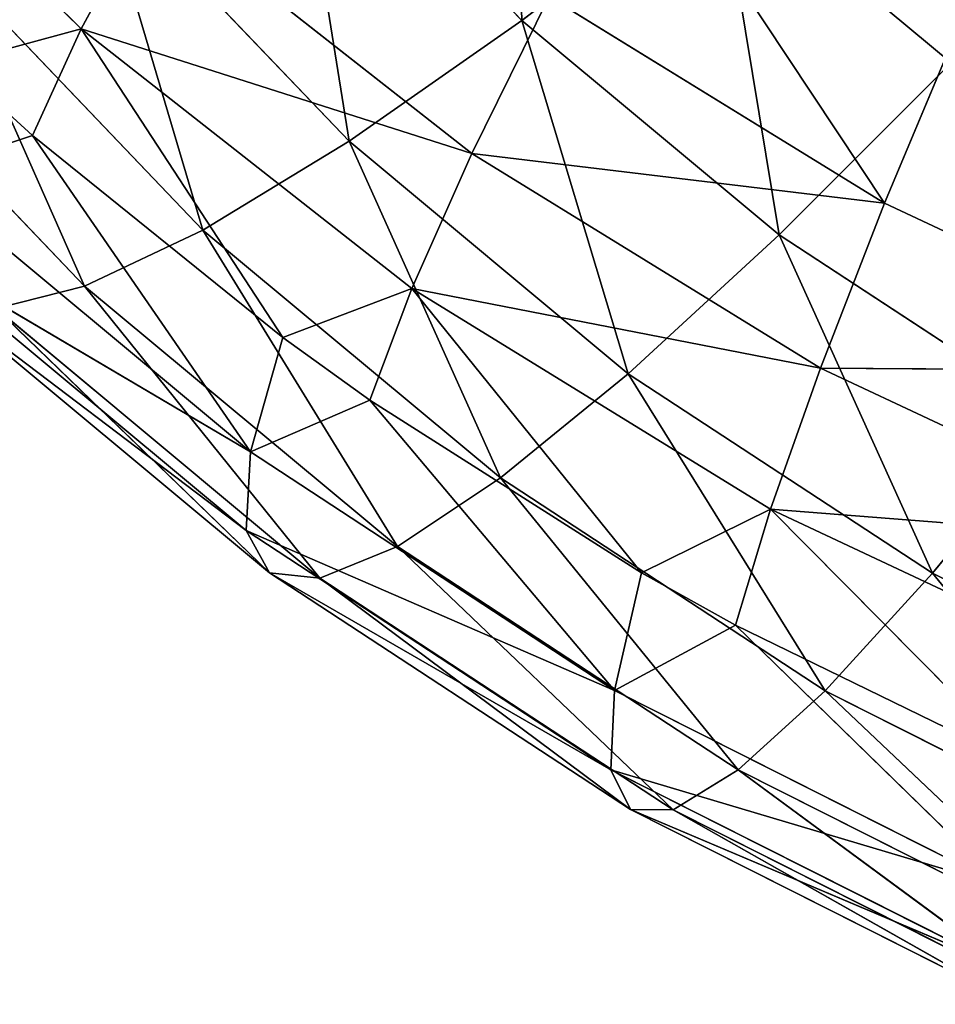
# Model space of a CAD drawing. Header units: millimetres. Extents: x 237 to 401, y 0 to 141.
# Tile 178 of 256: x 302.86 to 308.82, y 61.01 to 67.43. Entities that reach past the tile are written whole.
import ezdxf

# ---------------------------------------------------------------- set-up
doc = ezdxf.new("R2010")
doc.units = ezdxf.units.MM
doc.header["$LTSCALE"] = 25.4
doc.layers.get('0').update_dxf_attribs({"true_color": 0xff5454})

# ---------------------------------------------------------------- blocks, each defined once
blk = doc.blocks.new('VELERO-I-8042-8043.STL')
at = {"color": 7, "true_color": 0xffffff}
for p, q in [((70.1259, 133.2658, 73.2914), (70.0521, 135.725, 70.8866)), ((70.1259, 133.2658, 73.2914), (70.0521, 135.725, 70.8866)), ((70.1259, 133.2658, 73.2914), (71.4089, 135.4744, 72.3074)), ((70.1259, 133.2658, 73.2914), (71.4089, 135.4744, 72.3074)), ((71.8008, 133.0199, 74.686), (71.4089, 135.4744, 72.3074)), ((71.8008, 133.0199, 74.686), (71.4089, 135.4744, 72.3074)), ((72.9212, 135.2524, 73.5667), (71.4089, 135.4744, 72.3074)), ((72.9212, 135.2524, 73.5667), (71.4089, 135.4744, 72.3074)), ((72.9212, 135.2524, 73.5667), (71.8008, 133.0199, 74.686)), ((72.9212, 135.2524, 73.5667), (71.8008, 133.0199, 74.686)), ((69.0015, 130.8973, 74.0775), (68.6233, 133.5433, 71.7179)), ((69.0015, 130.8973, 74.0775), (68.6233, 133.5433, 71.7179)), ((70.1259, 133.2658, 73.2914), (68.6233, 133.5433, 71.7179)), ((70.1259, 133.2658, 73.2914), (68.6233, 133.5433, 71.7179)), ((69.0015, 130.8973, 74.0775), (70.1259, 133.2658, 73.2914)), ((69.0015, 130.8973, 74.0775), (70.1259, 133.2658, 73.2914)), ((70.8188, 130.6305, 75.5908), (70.1259, 133.2658, 73.2914)), ((70.8188, 130.6305, 75.5908), (70.1259, 133.2658, 73.2914)), ((71.8008, 133.0199, 74.686), (70.1259, 133.2658, 73.2914)), ((71.8008, 133.0199, 74.686), (70.1259, 133.2658, 73.2914)), ((71.8008, 133.0199, 74.686), (70.8188, 130.6305, 75.5908)), ((71.8008, 133.0199, 74.686), (70.8188, 130.6305, 75.5908)), ((72.7996, 130.4014, 76.8901), (71.8008, 133.0199, 74.686)), ((72.7996, 130.4014, 76.8901), (71.8008, 133.0199, 74.686)), ((73.6263, 132.8088, 75.8835), (71.8008, 133.0199, 74.686)), ((73.6263, 132.8088, 75.8835), (71.8008, 133.0199, 74.686)), ((73.6263, 132.8088, 75.8835), (72.7996, 130.4014, 76.8901)), ((73.6263, 132.8088, 75.8835), (72.7996, 130.4014, 76.8901)), ((68.049, 128.3974, 74.6564), (67.3711, 131.1984, 72.3702)), ((68.049, 128.3974, 74.6564), (67.3711, 131.1984, 72.3702)), ((69.0015, 130.8973, 74.0775), (67.3711, 131.1984, 72.3702)), ((69.0015, 130.8973, 74.0775), (67.3711, 131.1984, 72.3702)), ((68.049, 128.3974, 74.6564), (69.0015, 130.8973, 74.0775)), ((68.049, 128.3974, 74.6564), (69.0015, 130.8973, 74.0775)), ((69.987, 128.1128, 76.2701), (69.0015, 130.8973, 74.0775)), ((69.987, 128.1128, 76.2701), (69.0015, 130.8973, 74.0775)), ((70.8188, 130.6305, 75.5908), (69.0015, 130.8973, 74.0775)), ((70.8188, 130.6305, 75.5908), (69.0015, 130.8973, 74.0775)), ((70.8188, 130.6305, 75.5908), (69.987, 128.1128, 76.2701)), ((70.8188, 130.6305, 75.5908), (69.987, 128.1128, 76.2701)), ((72.0993, 127.8685, 77.6558), (70.8188, 130.6305, 75.5908)), ((72.0993, 127.8685, 77.6558), (70.8188, 130.6305, 75.5908)), ((72.7996, 130.4014, 76.8901), (70.8188, 130.6305, 75.5908)), ((72.7996, 130.4014, 76.8901), (70.8188, 130.6305, 75.5908)), ((72.7996, 130.4014, 76.8901), (72.0993, 127.8685, 77.6558)), ((72.7996, 130.4014, 76.8901), (72.0993, 127.8685, 77.6558)), ((74.3581, 127.6676, 78.7952), (72.7996, 130.4014, 76.8901)), ((74.3581, 127.6676, 78.7952), (72.7996, 130.4014, 76.8901)), ((74.9177, 130.213, 77.9586), (72.7996, 130.4014, 76.8901)), ((74.9177, 130.213, 77.9586), (72.7996, 130.4014, 76.8901)), ((67.2798, 125.7959, 75.0211), (66.3103, 128.7184, 72.8357)), ((67.2798, 125.7959, 75.0211), (66.3103, 128.7184, 72.8357)), ((68.049, 128.3974, 74.6564), (66.3103, 128.7184, 72.8357)), ((68.049, 128.3974, 74.6564), (66.3103, 128.7184, 72.8357)), ((67.2798, 125.7959, 75.0211), (68.049, 128.3974, 74.6564)), ((67.2798, 125.7959, 75.0211), (68.049, 128.3974, 74.6564)), ((69.3153, 125.4971, 76.716), (68.049, 128.3974, 74.6564)), ((69.3153, 125.4971, 76.716), (68.049, 128.3974, 74.6564)), ((69.987, 128.1128, 76.2701), (68.049, 128.3974, 74.6564)), ((69.987, 128.1128, 76.2701), (68.049, 128.3974, 74.6564)), ((69.987, 128.1128, 76.2701), (69.3153, 125.4971, 76.716)), ((69.987, 128.1128, 76.2701), (69.3153, 125.4971, 76.716)), ((71.5338, 125.2405, 78.1712), (69.987, 128.1128, 76.2701)), ((71.5338, 125.2405, 78.1712), (69.987, 128.1128, 76.2701)), ((72.0993, 127.8685, 77.6558), (69.987, 128.1128, 76.2701)), ((72.0993, 127.8685, 77.6558), (69.987, 128.1128, 76.2701)), ((72.0993, 127.8685, 77.6558), (71.5338, 125.2405, 78.1712)), ((72.0993, 127.8685, 77.6558), (71.5338, 125.2405, 78.1712)), ((73.9062, 125.0294, 79.368), (72.0993, 127.8685, 77.6558)), ((73.9062, 125.0294, 79.368), (72.0993, 127.8685, 77.6558)), ((74.3581, 127.6676, 78.7952), (72.0993, 127.8685, 77.6558)), ((74.3581, 127.6676, 78.7952), (72.0993, 127.8685, 77.6558)), ((67.2798, 125.7959, 75.0211), (65.4537, 126.1331, 73.1088)), ((67.2798, 125.7959, 75.0211), (65.4537, 126.1331, 73.1088)), ((66.7033, 123.1241, 75.1672), (67.2798, 125.7959, 75.0211)), ((66.7033, 123.1241, 75.1672), (67.2798, 125.7959, 75.0211)), ((68.8118, 122.8146, 76.9229), (67.2798, 125.7959, 75.0211)), ((68.8118, 122.8146, 76.9229), (67.2798, 125.7959, 75.0211)), ((69.3153, 125.4971, 76.716), (67.2798, 125.7959, 75.0211)), ((69.3153, 125.4971, 76.716), (67.2798, 125.7959, 75.0211)), ((69.3153, 125.4971, 76.716), (68.8118, 122.8146, 76.9229)), ((69.3153, 125.4971, 76.716), (68.8118, 122.8146, 76.9229)), ((71.1099, 122.5488, 78.4304), (69.3153, 125.4971, 76.716)), ((71.1099, 122.5488, 78.4304), (69.3153, 125.4971, 76.716)), ((71.5338, 125.2405, 78.1712), (69.3153, 125.4971, 76.716)), ((71.5338, 125.2405, 78.1712), (69.3153, 125.4971, 76.716)), ((71.5338, 125.2405, 78.1712), (71.1099, 122.5488, 78.4304)), ((71.5338, 125.2405, 78.1712), (71.1099, 122.5488, 78.4304)), ((73.5674, 122.3302, 79.6701), (71.5338, 125.2405, 78.1712)), ((73.5674, 122.3302, 79.6701), (71.5338, 125.2405, 78.1712)), ((73.9062, 125.0294, 79.368), (71.5338, 125.2405, 78.1712)), ((73.9062, 125.0294, 79.368), (71.5338, 125.2405, 78.1712)), ((68.4826, 120.0975, 76.8884), (66.7033, 123.1241, 75.1672)), ((68.4826, 120.0975, 76.8884), (66.7033, 123.1241, 75.1672)), ((68.8118, 122.8146, 76.9229), (66.7033, 123.1241, 75.1672)), ((68.8118, 122.8146, 76.9229), (66.7033, 123.1241, 75.1672)), ((68.8118, 122.8146, 76.9229), (68.4826, 120.0975, 76.8884)), ((68.8118, 122.8146, 76.9229), (68.4826, 120.0975, 76.8884)), ((70.8327, 119.8256, 78.4301), (68.8118, 122.8146, 76.9229)), ((70.8327, 119.8256, 78.4301), (68.8118, 122.8146, 76.9229)), ((71.1099, 122.5488, 78.4304), (68.8118, 122.8146, 76.9229)), ((71.1099, 122.5488, 78.4304), (68.8118, 122.8146, 76.9229)), ((71.1099, 122.5488, 78.4304), (70.8327, 119.8256, 78.4301)), ((71.1099, 122.5488, 78.4304), (70.8327, 119.8256, 78.4301)), ((73.3459, 119.6021, 79.6979), (71.1099, 122.5488, 78.4304)), ((73.3459, 119.6021, 79.6979), (71.1099, 122.5488, 78.4304)), ((73.5674, 122.3302, 79.6701), (71.1099, 122.5488, 78.4304)), ((73.5674, 122.3302, 79.6701), (71.1099, 122.5488, 78.4304)), ((68.3315, 117.3784, 76.613), (66.3262, 120.4141, 75.093)), ((68.3315, 117.3784, 76.613), (66.3262, 120.4141, 75.093)), ((68.4826, 120.0975, 76.8884), (66.3262, 120.4141, 75.093)), ((68.4826, 120.0975, 76.8884), (66.3262, 120.4141, 75.093)), ((68.4826, 120.0975, 76.8884), (68.3315, 117.3784, 76.613)), ((68.4826, 120.0975, 76.8884), (68.3315, 117.3784, 76.613)), ((70.7055, 117.1038, 78.1704), (68.4826, 120.0975, 76.8884)), ((70.7055, 117.1038, 78.1704), (68.4826, 120.0975, 76.8884)), ((70.8327, 119.8256, 78.4301), (68.4826, 120.0975, 76.8884)), ((70.8327, 119.8256, 78.4301), (68.4826, 120.0975, 76.8884)), ((70.8327, 119.8256, 78.4301), (70.7055, 117.1038, 78.1704)), ((70.8327, 119.8256, 78.4301), (70.7055, 117.1038, 78.1704)), ((73.2442, 116.878, 79.4511), (70.8327, 119.8256, 78.4301)), ((73.2442, 116.878, 79.4511), (70.8327, 119.8256, 78.4301)), ((73.3459, 119.6021, 79.6979), (70.8327, 119.8256, 78.4301)), ((73.3459, 119.6021, 79.6979), (70.8327, 119.8256, 78.4301)), ((68.3604, 114.6899, 76.1), (66.1532, 117.6982, 74.7993)), ((68.3604, 114.6899, 76.1), (66.1532, 117.6982, 74.7993)), ((68.3315, 117.3784, 76.613), (66.1532, 117.6982, 74.7993)), ((68.3315, 117.3784, 76.613), (66.1532, 117.6982, 74.7993)), ((70.7298, 114.4158, 77.6543), (68.3315, 117.3784, 76.613)), ((68.3315, 117.3784, 76.613), (68.3604, 114.6899, 76.1)), ((70.7298, 114.4158, 77.6543), (68.3315, 117.3784, 76.613)), ((70.7055, 117.1038, 78.1704), (68.3315, 117.3784, 76.613)), ((70.7055, 117.1038, 78.1704), (68.3315, 117.3784, 76.613)), ((68.3315, 117.3784, 76.613), (68.3604, 114.6899, 76.1)), ((73.2637, 114.1904, 78.9325), (70.7055, 117.1038, 78.1704)), ((70.7055, 117.1038, 78.1704), (70.7298, 114.4158, 77.6543)), ((73.2637, 114.1904, 78.9325), (70.7055, 117.1038, 78.1704)), ((73.2442, 116.878, 79.4511), (70.7055, 117.1038, 78.1704)), ((73.2442, 116.878, 79.4511), (70.7055, 117.1038, 78.1704)), ((70.7055, 117.1038, 78.1704), (70.7298, 114.4158, 77.6543)), ((66.9414, 112.2963, 74.0391), (66.1863, 115.0091, 74.2898)), ((66.9414, 112.2963, 74.0391), (66.1863, 115.0091, 74.2898)), ((68.3604, 114.6899, 76.1), (66.1863, 115.0091, 74.2898)), ((68.3604, 114.6899, 76.1), (66.1863, 115.0091, 74.2898)), ((68.3604, 114.6899, 76.1), (66.9414, 112.2963, 74.0391)), ((68.3604, 114.6899, 76.1), (66.9414, 112.2963, 74.0391)), ((68.5689, 112.0642, 75.3554), (68.3604, 114.6899, 76.1)), ((69.1361, 111.9923, 75.7631), (68.3604, 114.6899, 76.1)), ((68.5689, 112.0642, 75.3554), (68.3604, 114.6899, 76.1)), ((69.1361, 111.9923, 75.7631), (68.3604, 114.6899, 76.1)), ((70.7298, 114.4158, 77.6543), (68.3604, 114.6899, 76.1)), ((70.7298, 114.4158, 77.6543), (68.3604, 114.6899, 76.1)), ((70.7298, 114.4158, 77.6543), (69.1361, 111.9923, 75.7631)), ((70.7298, 114.4158, 77.6543), (69.1361, 111.9923, 75.7631)), ((70.9053, 111.7939, 76.8881), (70.7298, 114.4158, 77.6543)), ((71.516, 111.7337, 77.2294), (70.7298, 114.4158, 77.6543)), ((70.9053, 111.7939, 76.8881), (70.7298, 114.4158, 77.6543)), ((71.516, 111.7337, 77.2294), (70.7298, 114.4158, 77.6543)), ((73.2637, 114.1904, 78.9325), (70.7298, 114.4158, 77.6543)), ((73.2637, 114.1904, 78.9325), (70.7298, 114.4158, 77.6543)), ((73.2637, 114.1904, 78.9325), (71.516, 111.7337, 77.2294)), ((73.2637, 114.1904, 78.9325), (71.516, 111.7337, 77.2294)), ((66.4251, 112.3789, 73.5704), (66.9414, 112.2963, 74.0391)), ((66.4251, 112.3789, 73.5704), (66.9414, 112.2963, 74.0391)), ((66.4251, 112.3789, 73.5704), (67.2575, 110.393, 73.3451)), ((66.4251, 112.3789, 73.5704), (67.2575, 110.393, 73.3451)), ((66.9414, 112.2963, 74.0391), (68.5689, 112.0642, 75.3554)), ((66.9414, 112.2963, 74.0391), (68.5689, 112.0642, 75.3554)), ((66.9414, 112.2963, 74.0391), (67.2575, 110.393, 73.3451)), ((66.9414, 112.2963, 74.0391), (67.2575, 110.393, 73.3451)), ((68.5689, 112.0642, 75.3554), (67.2575, 110.393, 73.3451)), ((68.5689, 112.0642, 75.3554), (67.2575, 110.393, 73.3451)), ((68.5689, 112.0642, 75.3554), (69.1361, 111.9923, 75.7631)), ((68.5689, 112.0642, 75.3554), (69.1361, 111.9923, 75.7631)), ((68.5689, 112.0642, 75.3554), (69.4099, 110.0949, 75.0359)), ((68.5689, 112.0642, 75.3554), (69.4099, 110.0949, 75.0359)), ((69.1361, 111.9923, 75.7631), (70.9053, 111.7939, 76.8881)), ((69.1361, 111.9923, 75.7631), (70.9053, 111.7939, 76.8881)), ((69.1361, 111.9923, 75.7631), (69.4099, 110.0949, 75.0359)), ((69.1361, 111.9923, 75.7631), (69.4099, 110.0949, 75.0359)), ((70.9053, 111.7939, 76.8881), (69.4099, 110.0949, 75.0359)), ((70.9053, 111.7939, 76.8881), (69.4099, 110.0949, 75.0359)), ((70.9053, 111.7939, 76.8881), (71.516, 111.7337, 77.2294)), ((71.744, 109.8413, 76.4741), (70.9053, 111.7939, 76.8881)), ((70.9053, 111.7939, 76.8881), (71.516, 111.7337, 77.2294)), ((71.744, 109.8413, 76.4741), (70.9053, 111.7939, 76.8881)), ((71.516, 111.7337, 77.2294), (73.404, 111.5717, 78.1485)), ((71.516, 111.7337, 77.2294), (73.404, 111.5717, 78.1485)), ((71.516, 111.7337, 77.2294), (71.744, 109.8413, 76.4741)), ((71.516, 111.7337, 77.2294), (71.744, 109.8413, 76.4741)), ((73.404, 111.5717, 78.1485), (71.744, 109.8413, 76.4741)), ((73.404, 111.5717, 78.1485), (71.744, 109.8413, 76.4741)), ((65.3148, 110.7318, 71.4238), (67.2575, 110.393, 73.3451)), ((65.3148, 110.7318, 71.4238), (67.2575, 110.393, 73.3451)), ((67.2575, 110.393, 73.3451), (69.4099, 110.0949, 75.0359)), ((67.2575, 110.393, 73.3451), (69.4099, 110.0949, 75.0359)), ((67.2575, 110.393, 73.3451), (69.8002, 108.2841, 74.1569)), ((67.2575, 110.393, 73.3451), (69.8002, 108.2841, 74.1569)), ((67.2575, 110.393, 73.3451), (67.7081, 108.5739, 72.5135)), ((67.2575, 110.393, 73.3451), (67.7081, 108.5739, 72.5135)), ((69.4099, 110.0949, 75.0359), (71.744, 109.8413, 76.4741)), ((69.4099, 110.0949, 75.0359), (71.744, 109.8413, 76.4741)), ((69.4099, 110.0949, 75.0359), (72.0689, 108.0377, 75.5547)), ((69.4099, 110.0949, 75.0359), (72.0689, 108.0377, 75.5547)), ((69.4099, 110.0949, 75.0359), (69.8002, 108.2841, 74.1569)), ((69.4099, 110.0949, 75.0359), (69.8002, 108.2841, 74.1569)), ((71.744, 109.8413, 76.4741), (74.2293, 109.6356, 77.6408)), ((71.744, 109.8413, 76.4741), (74.2293, 109.6356, 77.6408)), ((71.744, 109.8413, 76.4741), (74.4847, 107.8377, 76.6888)), ((71.744, 109.8413, 76.4741), (74.4847, 107.8377, 76.6888)), ((71.744, 109.8413, 76.4741), (72.0689, 108.0377, 75.5547)), ((71.744, 109.8413, 76.4741), (72.0689, 108.0377, 75.5547)), ((67.7081, 108.5739, 72.5135), (69.8002, 108.2841, 74.1569)), ((67.7081, 108.5739, 72.5135), (69.8002, 108.2841, 74.1569)), ((69.8002, 108.2841, 74.1569), (72.0689, 108.0377, 75.5547)), ((69.8002, 108.2841, 74.1569), (72.0689, 108.0377, 75.5547)), ((69.8002, 108.2841, 74.1569), (72.4876, 106.3418, 74.4811)), ((69.8002, 108.2841, 74.1569), (72.4876, 106.3418, 74.4811)), ((69.8002, 108.2841, 74.1569), (70.3031, 106.5791, 73.1352)), ((69.8002, 108.2841, 74.1569), (70.3031, 106.5791, 73.1352)), ((72.0689, 108.0377, 75.5547), (74.4847, 107.8377, 76.6888)), ((72.0689, 108.0377, 75.5547), (74.4847, 107.8377, 76.6888)), ((72.0689, 108.0377, 75.5547), (74.8136, 106.1492, 75.5731)), ((72.0689, 108.0377, 75.5547), (74.8136, 106.1492, 75.5731)), ((72.0689, 108.0377, 75.5547), (72.4876, 106.3418, 74.4811)), ((72.0689, 108.0377, 75.5547), (72.4876, 106.3418, 74.4811)), ((70.3031, 106.5791, 73.1352), (72.4876, 106.3418, 74.4811)), ((70.3031, 106.5791, 73.1352), (72.4876, 106.3418, 74.4811)), ((70.7564, 105.0171, 71.8711), (72.4876, 106.3418, 74.4811)), ((70.7564, 105.0171, 71.8711), (72.4876, 106.3418, 74.4811)), ((72.4876, 106.3418, 74.4811), (74.8136, 106.1492, 75.5731)), ((72.9955, 104.7715, 73.2645), (72.4876, 106.3418, 74.4811)), ((72.9955, 104.7715, 73.2645), (72.4876, 106.3418, 74.4811)), ((72.4876, 106.3418, 74.4811), (74.8136, 106.1492, 75.5731))]:
    blk.add_line(p, q, dxfattribs=at)
mesh = blk.add_polyface(dxfattribs=at)
corners = [(72.9212, 135.2524, 73.5667), (72.8349, 137.4967, 71.1374), (71.4089, 135.4744, 72.3074)]
mesh.append_faces([[corners[k] for k in face] for face in [(0, 1, 2)]], dxfattribs={"color": 7})
mesh = blk.add_polyface(dxfattribs=at)
corners = [(70.1259, 133.2658, 73.2914), (70.0521, 135.725, 70.8866), (68.6233, 133.5433, 71.7179)]
mesh.append_faces([[corners[k] for k in face] for face in [(0, 1, 2)]], dxfattribs={"color": 7})
mesh = blk.add_polyface(dxfattribs=at)
corners = [(71.4089, 135.4744, 72.3074), (70.0521, 135.725, 70.8866), (70.1259, 133.2658, 73.2914)]
mesh.append_faces([[corners[k] for k in face] for face in [(0, 1, 2)]], dxfattribs={"color": 7})
mesh = blk.add_polyface(dxfattribs=at)
corners = [(71.8008, 133.0199, 74.686), (71.4089, 135.4744, 72.3074), (70.1259, 133.2658, 73.2914)]
mesh.append_faces([[corners[k] for k in face] for face in [(0, 1, 2)]], dxfattribs={"color": 7})
mesh = blk.add_polyface(dxfattribs=at)
corners = [(72.9212, 135.2524, 73.5667), (71.4089, 135.4744, 72.3074), (71.8008, 133.0199, 74.686)]
mesh.append_faces([[corners[k] for k in face] for face in [(0, 1, 2)]], dxfattribs={"color": 7})
mesh = blk.add_polyface(dxfattribs=at)
corners = [(73.6263, 132.8088, 75.8835), (72.9212, 135.2524, 73.5667), (71.8008, 133.0199, 74.686)]
mesh.append_faces([[corners[k] for k in face] for face in [(0, 1, 2)]], dxfattribs={"color": 7})
mesh = blk.add_polyface(dxfattribs=at)
corners = [(69.0015, 130.8973, 74.0775), (68.6233, 133.5433, 71.7179), (67.3711, 131.1984, 72.3702)]
mesh.append_faces([[corners[k] for k in face] for face in [(0, 1, 2)]], dxfattribs={"color": 7})
mesh = blk.add_polyface(dxfattribs=at)
corners = [(70.1259, 133.2658, 73.2914), (68.6233, 133.5433, 71.7179), (69.0015, 130.8973, 74.0775)]
mesh.append_faces([[corners[k] for k in face] for face in [(0, 1, 2)]], dxfattribs={"color": 7})
mesh = blk.add_polyface(dxfattribs=at)
corners = [(70.8188, 130.6305, 75.5908), (70.1259, 133.2658, 73.2914), (69.0015, 130.8973, 74.0775)]
mesh.append_faces([[corners[k] for k in face] for face in [(0, 1, 2)]], dxfattribs={"color": 7})
mesh = blk.add_polyface(dxfattribs=at)
corners = [(71.8008, 133.0199, 74.686), (70.1259, 133.2658, 73.2914), (70.8188, 130.6305, 75.5908)]
mesh.append_faces([[corners[k] for k in face] for face in [(0, 1, 2)]], dxfattribs={"color": 7})
mesh = blk.add_polyface(dxfattribs=at)
corners = [(72.7996, 130.4014, 76.8901), (71.8008, 133.0199, 74.686), (70.8188, 130.6305, 75.5908)]
mesh.append_faces([[corners[k] for k in face] for face in [(0, 1, 2)]], dxfattribs={"color": 7})
mesh = blk.add_polyface(dxfattribs=at)
corners = [(73.6263, 132.8088, 75.8835), (71.8008, 133.0199, 74.686), (72.7996, 130.4014, 76.8901)]
mesh.append_faces([[corners[k] for k in face] for face in [(0, 1, 2)]], dxfattribs={"color": 7})
mesh = blk.add_polyface(dxfattribs=at)
corners = [(74.9177, 130.213, 77.9586), (73.6263, 132.8088, 75.8835), (72.7996, 130.4014, 76.8901)]
mesh.append_faces([[corners[k] for k in face] for face in [(0, 1, 2)]], dxfattribs={"color": 7})
mesh = blk.add_polyface(dxfattribs=at)
corners = [(68.049, 128.3974, 74.6564), (67.3711, 131.1984, 72.3702), (66.3103, 128.7184, 72.8357)]
mesh.append_faces([[corners[k] for k in face] for face in [(0, 1, 2)]], dxfattribs={"color": 7})
mesh = blk.add_polyface(dxfattribs=at)
corners = [(69.0015, 130.8973, 74.0775), (67.3711, 131.1984, 72.3702), (68.049, 128.3974, 74.6564)]
mesh.append_faces([[corners[k] for k in face] for face in [(0, 1, 2)]], dxfattribs={"color": 7})
mesh = blk.add_polyface(dxfattribs=at)
corners = [(69.987, 128.1128, 76.2701), (69.0015, 130.8973, 74.0775), (68.049, 128.3974, 74.6564)]
mesh.append_faces([[corners[k] for k in face] for face in [(0, 1, 2)]], dxfattribs={"color": 7})
mesh = blk.add_polyface(dxfattribs=at)
corners = [(70.8188, 130.6305, 75.5908), (69.0015, 130.8973, 74.0775), (69.987, 128.1128, 76.2701)]
mesh.append_faces([[corners[k] for k in face] for face in [(0, 1, 2)]], dxfattribs={"color": 7})
mesh = blk.add_polyface(dxfattribs=at)
corners = [(72.0993, 127.8685, 77.6558), (70.8188, 130.6305, 75.5908), (69.987, 128.1128, 76.2701)]
mesh.append_faces([[corners[k] for k in face] for face in [(0, 1, 2)]], dxfattribs={"color": 7})
mesh = blk.add_polyface(dxfattribs=at)
corners = [(72.7996, 130.4014, 76.8901), (70.8188, 130.6305, 75.5908), (72.0993, 127.8685, 77.6558)]
mesh.append_faces([[corners[k] for k in face] for face in [(0, 1, 2)]], dxfattribs={"color": 7})
mesh = blk.add_polyface(dxfattribs=at)
corners = [(74.3581, 127.6676, 78.7952), (72.7996, 130.4014, 76.8901), (72.0993, 127.8685, 77.6558)]
mesh.append_faces([[corners[k] for k in face] for face in [(0, 1, 2)]], dxfattribs={"color": 7})
mesh = blk.add_polyface(dxfattribs=at)
corners = [(74.9177, 130.213, 77.9586), (72.7996, 130.4014, 76.8901), (74.3581, 127.6676, 78.7952)]
mesh.append_faces([[corners[k] for k in face] for face in [(0, 1, 2)]], dxfattribs={"color": 7})
mesh = blk.add_polyface(dxfattribs=at)
corners = [(67.2798, 125.7959, 75.0211), (66.3103, 128.7184, 72.8357), (65.4537, 126.1331, 73.1088)]
mesh.append_faces([[corners[k] for k in face] for face in [(0, 1, 2)]], dxfattribs={"color": 7})
mesh = blk.add_polyface(dxfattribs=at)
corners = [(68.049, 128.3974, 74.6564), (66.3103, 128.7184, 72.8357), (67.2798, 125.7959, 75.0211)]
mesh.append_faces([[corners[k] for k in face] for face in [(0, 1, 2)]], dxfattribs={"color": 7})
mesh = blk.add_polyface(dxfattribs=at)
corners = [(69.3153, 125.4971, 76.716), (68.049, 128.3974, 74.6564), (67.2798, 125.7959, 75.0211)]
mesh.append_faces([[corners[k] for k in face] for face in [(0, 1, 2)]], dxfattribs={"color": 7})
mesh = blk.add_polyface(dxfattribs=at)
corners = [(69.987, 128.1128, 76.2701), (68.049, 128.3974, 74.6564), (69.3153, 125.4971, 76.716)]
mesh.append_faces([[corners[k] for k in face] for face in [(0, 1, 2)]], dxfattribs={"color": 7})
mesh = blk.add_polyface(dxfattribs=at)
corners = [(71.5338, 125.2405, 78.1712), (69.987, 128.1128, 76.2701), (69.3153, 125.4971, 76.716)]
mesh.append_faces([[corners[k] for k in face] for face in [(0, 1, 2)]], dxfattribs={"color": 7})
mesh = blk.add_polyface(dxfattribs=at)
corners = [(72.0993, 127.8685, 77.6558), (69.987, 128.1128, 76.2701), (71.5338, 125.2405, 78.1712)]
mesh.append_faces([[corners[k] for k in face] for face in [(0, 1, 2)]], dxfattribs={"color": 7})
mesh = blk.add_polyface(dxfattribs=at)
corners = [(73.9062, 125.0294, 79.368), (72.0993, 127.8685, 77.6558), (71.5338, 125.2405, 78.1712)]
mesh.append_faces([[corners[k] for k in face] for face in [(0, 1, 2)]], dxfattribs={"color": 7})
mesh = blk.add_polyface(dxfattribs=at)
corners = [(74.3581, 127.6676, 78.7952), (72.0993, 127.8685, 77.6558), (73.9062, 125.0294, 79.368)]
mesh.append_faces([[corners[k] for k in face] for face in [(0, 1, 2)]], dxfattribs={"color": 7})
mesh = blk.add_polyface(dxfattribs=at)
corners = [(67.2798, 125.7959, 75.0211), (65.4537, 126.1331, 73.1088), (66.7033, 123.1241, 75.1672)]
mesh.append_faces([[corners[k] for k in face] for face in [(0, 1, 2)]], dxfattribs={"color": 7})
mesh = blk.add_polyface(dxfattribs=at)
corners = [(68.8118, 122.8146, 76.9229), (67.2798, 125.7959, 75.0211), (66.7033, 123.1241, 75.1672)]
mesh.append_faces([[corners[k] for k in face] for face in [(0, 1, 2)]], dxfattribs={"color": 7})
mesh = blk.add_polyface(dxfattribs=at)
corners = [(69.3153, 125.4971, 76.716), (67.2798, 125.7959, 75.0211), (68.8118, 122.8146, 76.9229)]
mesh.append_faces([[corners[k] for k in face] for face in [(0, 1, 2)]], dxfattribs={"color": 7})
mesh = blk.add_polyface(dxfattribs=at)
corners = [(71.1099, 122.5488, 78.4304), (69.3153, 125.4971, 76.716), (68.8118, 122.8146, 76.9229)]
mesh.append_faces([[corners[k] for k in face] for face in [(0, 1, 2)]], dxfattribs={"color": 7})
mesh = blk.add_polyface(dxfattribs=at)
corners = [(71.5338, 125.2405, 78.1712), (69.3153, 125.4971, 76.716), (71.1099, 122.5488, 78.4304)]
mesh.append_faces([[corners[k] for k in face] for face in [(0, 1, 2)]], dxfattribs={"color": 7})
mesh = blk.add_polyface(dxfattribs=at)
corners = [(73.5674, 122.3302, 79.6701), (71.5338, 125.2405, 78.1712), (71.1099, 122.5488, 78.4304)]
mesh.append_faces([[corners[k] for k in face] for face in [(0, 1, 2)]], dxfattribs={"color": 7})
mesh = blk.add_polyface(dxfattribs=at)
corners = [(73.9062, 125.0294, 79.368), (71.5338, 125.2405, 78.1712), (73.5674, 122.3302, 79.6701)]
mesh.append_faces([[corners[k] for k in face] for face in [(0, 1, 2)]], dxfattribs={"color": 7})
mesh = blk.add_polyface(dxfattribs=at)
corners = [(68.4826, 120.0975, 76.8884), (66.7033, 123.1241, 75.1672), (66.3262, 120.4141, 75.093)]
mesh.append_faces([[corners[k] for k in face] for face in [(0, 1, 2)]], dxfattribs={"color": 7})
mesh = blk.add_polyface(dxfattribs=at)
corners = [(68.8118, 122.8146, 76.9229), (66.7033, 123.1241, 75.1672), (68.4826, 120.0975, 76.8884)]
mesh.append_faces([[corners[k] for k in face] for face in [(0, 1, 2)]], dxfattribs={"color": 7})
mesh = blk.add_polyface(dxfattribs=at)
corners = [(70.8327, 119.8256, 78.4301), (68.8118, 122.8146, 76.9229), (68.4826, 120.0975, 76.8884)]
mesh.append_faces([[corners[k] for k in face] for face in [(0, 1, 2)]], dxfattribs={"color": 7})
mesh = blk.add_polyface(dxfattribs=at)
corners = [(71.1099, 122.5488, 78.4304), (68.8118, 122.8146, 76.9229), (70.8327, 119.8256, 78.4301)]
mesh.append_faces([[corners[k] for k in face] for face in [(0, 1, 2)]], dxfattribs={"color": 7})
mesh = blk.add_polyface(dxfattribs=at)
corners = [(73.3459, 119.6021, 79.6979), (71.1099, 122.5488, 78.4304), (70.8327, 119.8256, 78.4301)]
mesh.append_faces([[corners[k] for k in face] for face in [(0, 1, 2)]], dxfattribs={"color": 7})
mesh = blk.add_polyface(dxfattribs=at)
corners = [(73.5674, 122.3302, 79.6701), (71.1099, 122.5488, 78.4304), (73.3459, 119.6021, 79.6979)]
mesh.append_faces([[corners[k] for k in face] for face in [(0, 1, 2)]], dxfattribs={"color": 7})
mesh = blk.add_polyface(dxfattribs=at)
corners = [(68.3315, 117.3784, 76.613), (66.3262, 120.4141, 75.093), (66.1532, 117.6982, 74.7993)]
mesh.append_faces([[corners[k] for k in face] for face in [(0, 1, 2)]], dxfattribs={"color": 7})
mesh = blk.add_polyface(dxfattribs=at)
corners = [(68.4826, 120.0975, 76.8884), (66.3262, 120.4141, 75.093), (68.3315, 117.3784, 76.613)]
mesh.append_faces([[corners[k] for k in face] for face in [(0, 1, 2)]], dxfattribs={"color": 7})
mesh = blk.add_polyface(dxfattribs=at)
corners = [(70.7055, 117.1038, 78.1704), (68.4826, 120.0975, 76.8884), (68.3315, 117.3784, 76.613)]
mesh.append_faces([[corners[k] for k in face] for face in [(0, 1, 2)]], dxfattribs={"color": 7})
mesh = blk.add_polyface(dxfattribs=at)
corners = [(70.8327, 119.8256, 78.4301), (68.4826, 120.0975, 76.8884), (70.7055, 117.1038, 78.1704)]
mesh.append_faces([[corners[k] for k in face] for face in [(0, 1, 2)]], dxfattribs={"color": 7})
mesh = blk.add_polyface(dxfattribs=at)
corners = [(73.2442, 116.878, 79.4511), (70.8327, 119.8256, 78.4301), (70.7055, 117.1038, 78.1704)]
mesh.append_faces([[corners[k] for k in face] for face in [(0, 1, 2)]], dxfattribs={"color": 7})
mesh = blk.add_polyface(dxfattribs=at)
corners = [(73.3459, 119.6021, 79.6979), (70.8327, 119.8256, 78.4301), (73.2442, 116.878, 79.4511)]
mesh.append_faces([[corners[k] for k in face] for face in [(0, 1, 2)]], dxfattribs={"color": 7})
mesh = blk.add_polyface(dxfattribs=at)
corners = [(68.3604, 114.6899, 76.1), (66.1532, 117.6982, 74.7993), (66.1863, 115.0091, 74.2898)]
mesh.append_faces([[corners[k] for k in face] for face in [(0, 1, 2)]], dxfattribs={"color": 7})
mesh = blk.add_polyface(dxfattribs=at)
corners = [(68.3604, 114.6899, 76.1), (68.3315, 117.3784, 76.613), (66.1532, 117.6982, 74.7993)]
mesh.append_faces([[corners[k] for k in face] for face in [(0, 1, 2)]], dxfattribs={"color": 7})
mesh = blk.add_polyface(dxfattribs=at)
corners = [(70.7298, 114.4158, 77.6543), (68.3315, 117.3784, 76.613), (68.3604, 114.6899, 76.1)]
mesh.append_faces([[corners[k] for k in face] for face in [(0, 1, 2)]], dxfattribs={"color": 7})
mesh = blk.add_polyface(dxfattribs=at)
corners = [(70.7298, 114.4158, 77.6543), (70.7055, 117.1038, 78.1704), (68.3315, 117.3784, 76.613)]
mesh.append_faces([[corners[k] for k in face] for face in [(0, 1, 2)]], dxfattribs={"color": 7})
mesh = blk.add_polyface(dxfattribs=at)
corners = [(73.2637, 114.1904, 78.9325), (70.7055, 117.1038, 78.1704), (70.7298, 114.4158, 77.6543)]
mesh.append_faces([[corners[k] for k in face] for face in [(0, 1, 2)]], dxfattribs={"color": 7})
mesh = blk.add_polyface(dxfattribs=at)
corners = [(73.2637, 114.1904, 78.9325), (73.2442, 116.878, 79.4511), (70.7055, 117.1038, 78.1704)]
mesh.append_faces([[corners[k] for k in face] for face in [(0, 1, 2)]], dxfattribs={"color": 7})
mesh = blk.add_polyface(dxfattribs=at)
corners = [(66.9414, 112.2963, 74.0391), (66.1863, 115.0091, 74.2898), (66.4251, 112.3789, 73.5704)]
mesh.append_faces([[corners[k] for k in face] for face in [(0, 1, 2)]], dxfattribs={"color": 7})
mesh = blk.add_polyface(dxfattribs=at)
corners = [(68.3604, 114.6899, 76.1), (66.1863, 115.0091, 74.2898), (66.9414, 112.2963, 74.0391)]
mesh.append_faces([[corners[k] for k in face] for face in [(0, 1, 2)]], dxfattribs={"color": 7})
mesh = blk.add_polyface(dxfattribs=at)
corners = [(68.5689, 112.0642, 75.3554), (68.3604, 114.6899, 76.1), (66.9414, 112.2963, 74.0391)]
mesh.append_faces([[corners[k] for k in face] for face in [(0, 1, 2)]], dxfattribs={"color": 7})
mesh = blk.add_polyface(dxfattribs=at)
corners = [(69.1361, 111.9923, 75.7631), (68.3604, 114.6899, 76.1), (68.5689, 112.0642, 75.3554)]
mesh.append_faces([[corners[k] for k in face] for face in [(0, 1, 2)]], dxfattribs={"color": 7})
mesh = blk.add_polyface(dxfattribs=at)
corners = [(70.7298, 114.4158, 77.6543), (68.3604, 114.6899, 76.1), (69.1361, 111.9923, 75.7631)]
mesh.append_faces([[corners[k] for k in face] for face in [(0, 1, 2)]], dxfattribs={"color": 7})
mesh = blk.add_polyface(dxfattribs=at)
corners = [(70.9053, 111.7939, 76.8881), (70.7298, 114.4158, 77.6543), (69.1361, 111.9923, 75.7631)]
mesh.append_faces([[corners[k] for k in face] for face in [(0, 1, 2)]], dxfattribs={"color": 7})
mesh = blk.add_polyface(dxfattribs=at)
corners = [(71.516, 111.7337, 77.2294), (70.7298, 114.4158, 77.6543), (70.9053, 111.7939, 76.8881)]
mesh.append_faces([[corners[k] for k in face] for face in [(0, 1, 2)]], dxfattribs={"color": 7})
mesh = blk.add_polyface(dxfattribs=at)
corners = [(73.2637, 114.1904, 78.9325), (70.7298, 114.4158, 77.6543), (71.516, 111.7337, 77.2294)]
mesh.append_faces([[corners[k] for k in face] for face in [(0, 1, 2)]], dxfattribs={"color": 7})
mesh = blk.add_polyface(dxfattribs=at)
corners = [(73.404, 111.5717, 78.1485), (73.2637, 114.1904, 78.9325), (71.516, 111.7337, 77.2294)]
mesh.append_faces([[corners[k] for k in face] for face in [(0, 1, 2)]], dxfattribs={"color": 7})
mesh = blk.add_polyface(dxfattribs=at)
corners = [(66.4251, 112.3789, 73.5704), (65.3148, 110.7318, 71.4238), (67.2575, 110.393, 73.3451)]
mesh.append_faces([[corners[k] for k in face] for face in [(0, 1, 2)]], dxfattribs={"color": 7})
mesh = blk.add_polyface(dxfattribs=at)
corners = [(67.2575, 110.393, 73.3451), (66.9414, 112.2963, 74.0391), (66.4251, 112.3789, 73.5704)]
mesh.append_faces([[corners[k] for k in face] for face in [(0, 1, 2)]], dxfattribs={"color": 7})
mesh = blk.add_polyface(dxfattribs=at)
corners = [(68.5689, 112.0642, 75.3554), (66.9414, 112.2963, 74.0391), (67.2575, 110.393, 73.3451)]
mesh.append_faces([[corners[k] for k in face] for face in [(0, 1, 2)]], dxfattribs={"color": 7})
mesh = blk.add_polyface(dxfattribs=at)
corners = [(69.4099, 110.0949, 75.0359), (68.5689, 112.0642, 75.3554), (67.2575, 110.393, 73.3451)]
mesh.append_faces([[corners[k] for k in face] for face in [(0, 1, 2)]], dxfattribs={"color": 7})
mesh = blk.add_polyface(dxfattribs=at)
corners = [(69.4099, 110.0949, 75.0359), (69.1361, 111.9923, 75.7631), (68.5689, 112.0642, 75.3554)]
mesh.append_faces([[corners[k] for k in face] for face in [(0, 1, 2)]], dxfattribs={"color": 7})
mesh = blk.add_polyface(dxfattribs=at)
corners = [(70.9053, 111.7939, 76.8881), (69.1361, 111.9923, 75.7631), (69.4099, 110.0949, 75.0359)]
mesh.append_faces([[corners[k] for k in face] for face in [(0, 1, 2)]], dxfattribs={"color": 7})
mesh = blk.add_polyface(dxfattribs=at)
corners = [(71.744, 109.8413, 76.4741), (70.9053, 111.7939, 76.8881), (69.4099, 110.0949, 75.0359)]
mesh.append_faces([[corners[k] for k in face] for face in [(0, 1, 2)]], dxfattribs={"color": 7})
mesh = blk.add_polyface(dxfattribs=at)
corners = [(71.744, 109.8413, 76.4741), (71.516, 111.7337, 77.2294), (70.9053, 111.7939, 76.8881)]
mesh.append_faces([[corners[k] for k in face] for face in [(0, 1, 2)]], dxfattribs={"color": 7})
mesh = blk.add_polyface(dxfattribs=at)
corners = [(73.404, 111.5717, 78.1485), (71.516, 111.7337, 77.2294), (71.744, 109.8413, 76.4741)]
mesh.append_faces([[corners[k] for k in face] for face in [(0, 1, 2)]], dxfattribs={"color": 7})
mesh = blk.add_polyface(dxfattribs=at)
corners = [(74.2293, 109.6356, 77.6408), (73.404, 111.5717, 78.1485), (71.744, 109.8413, 76.4741)]
mesh.append_faces([[corners[k] for k in face] for face in [(0, 1, 2)]], dxfattribs={"color": 7})
mesh = blk.add_polyface(dxfattribs=at)
corners = [(65.3148, 110.7318, 71.4238), (67.7081, 108.5739, 72.5135), (67.2575, 110.393, 73.3451)]
mesh.append_faces([[corners[k] for k in face] for face in [(0, 1, 2)]], dxfattribs={"color": 7})
mesh = blk.add_polyface(dxfattribs=at)
corners = [(69.8002, 108.2841, 74.1569), (69.4099, 110.0949, 75.0359), (67.2575, 110.393, 73.3451)]
mesh.append_faces([[corners[k] for k in face] for face in [(0, 1, 2)]], dxfattribs={"color": 7})
mesh = blk.add_polyface(dxfattribs=at)
corners = [(69.8002, 108.2841, 74.1569), (67.2575, 110.393, 73.3451), (67.7081, 108.5739, 72.5135)]
mesh.append_faces([[corners[k] for k in face] for face in [(0, 1, 2)]], dxfattribs={"color": 7})
mesh = blk.add_polyface(dxfattribs=at)
corners = [(72.0689, 108.0377, 75.5547), (71.744, 109.8413, 76.4741), (69.4099, 110.0949, 75.0359)]
mesh.append_faces([[corners[k] for k in face] for face in [(0, 1, 2)]], dxfattribs={"color": 7})
mesh = blk.add_polyface(dxfattribs=at)
corners = [(72.0689, 108.0377, 75.5547), (69.4099, 110.0949, 75.0359), (69.8002, 108.2841, 74.1569)]
mesh.append_faces([[corners[k] for k in face] for face in [(0, 1, 2)]], dxfattribs={"color": 7})
mesh = blk.add_polyface(dxfattribs=at)
corners = [(74.4847, 107.8377, 76.6888), (74.2293, 109.6356, 77.6408), (71.744, 109.8413, 76.4741)]
mesh.append_faces([[corners[k] for k in face] for face in [(0, 1, 2)]], dxfattribs={"color": 7})
mesh = blk.add_polyface(dxfattribs=at)
corners = [(74.4847, 107.8377, 76.6888), (71.744, 109.8413, 76.4741), (72.0689, 108.0377, 75.5547)]
mesh.append_faces([[corners[k] for k in face] for face in [(0, 1, 2)]], dxfattribs={"color": 7})
mesh = blk.add_polyface(dxfattribs=at)
corners = [(70.3031, 106.5791, 73.1352), (69.8002, 108.2841, 74.1569), (67.7081, 108.5739, 72.5135)]
mesh.append_faces([[corners[k] for k in face] for face in [(0, 1, 2)]], dxfattribs={"color": 7})
mesh = blk.add_polyface(dxfattribs=at)
corners = [(72.4876, 106.3418, 74.4811), (72.0689, 108.0377, 75.5547), (69.8002, 108.2841, 74.1569)]
mesh.append_faces([[corners[k] for k in face] for face in [(0, 1, 2)]], dxfattribs={"color": 7})
mesh = blk.add_polyface(dxfattribs=at)
corners = [(72.4876, 106.3418, 74.4811), (69.8002, 108.2841, 74.1569), (70.3031, 106.5791, 73.1352)]
mesh.append_faces([[corners[k] for k in face] for face in [(0, 1, 2)]], dxfattribs={"color": 7})
mesh = blk.add_polyface(dxfattribs=at)
corners = [(74.8136, 106.1492, 75.5731), (74.4847, 107.8377, 76.6888), (72.0689, 108.0377, 75.5547)]
mesh.append_faces([[corners[k] for k in face] for face in [(0, 1, 2)]], dxfattribs={"color": 7})
mesh = blk.add_polyface(dxfattribs=at)
corners = [(74.8136, 106.1492, 75.5731), (72.0689, 108.0377, 75.5547), (72.4876, 106.3418, 74.4811)]
mesh.append_faces([[corners[k] for k in face] for face in [(0, 1, 2)]], dxfattribs={"color": 7})
mesh = blk.add_polyface(dxfattribs=at)
corners = [(72.4876, 106.3418, 74.4811), (70.3031, 106.5791, 73.1352), (70.7564, 105.0171, 71.8711)]
mesh.append_faces([[corners[k] for k in face] for face in [(0, 1, 2)]], dxfattribs={"color": 7})
mesh = blk.add_polyface(dxfattribs=at)
corners = [(72.4876, 106.3418, 74.4811), (70.7564, 105.0171, 71.8711), (72.9955, 104.7715, 73.2645)]
mesh.append_faces([[corners[k] for k in face] for face in [(0, 1, 2)]], dxfattribs={"color": 7})
mesh = blk.add_polyface(dxfattribs=at)
corners = [(74.8136, 106.1492, 75.5731), (72.4876, 106.3418, 74.4811), (72.9955, 104.7715, 73.2645)]
mesh.append_faces([[corners[k] for k in face] for face in [(0, 1, 2)]], dxfattribs={"color": 7})

msp = doc.modelspace()

# ---------------------------------------------------------------- block references
at = {"color": 0, "extrusion": (0, -1, -3.88578e-16)}
msp.add_blockref('VELERO-I-8042-8043.STL', (236.0028, 404.7244, -140.712), dxfattribs=at)

doc.saveas('drawing.dxf')
